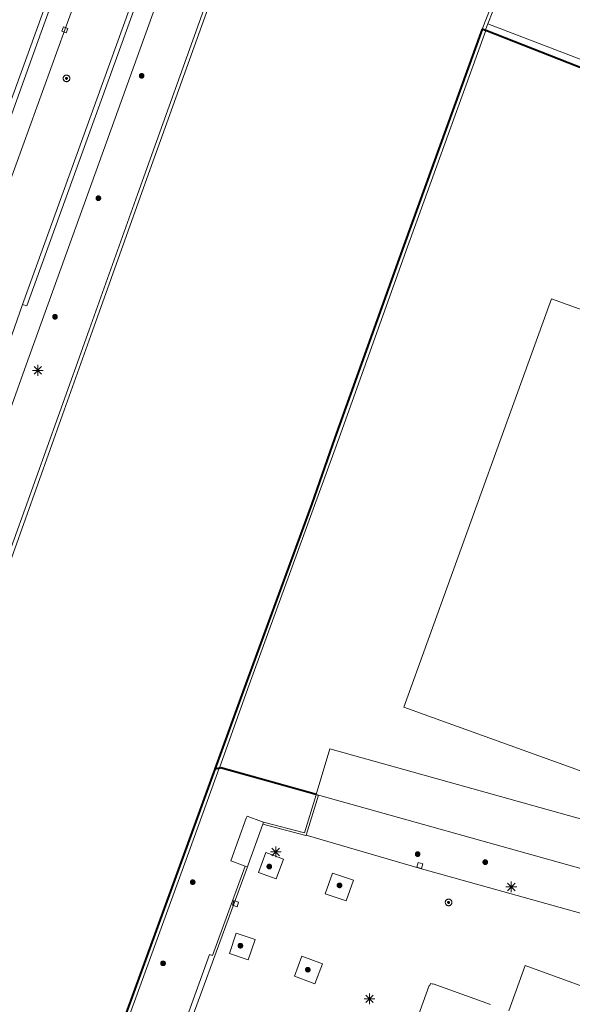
# Model space of a CAD drawing. Header units: metres. Extents: x 135779 to 137489, y 452643 to 455118.
# Tile 111 of 256: x 136425 to 136476, y 453347 to 453439. Entities that reach past the tile are written whole.
import ezdxf

# ---------------------------------------------------------------- set-up
doc = ezdxf.new("R2010")
doc.units = ezdxf.units.M
doc.linetypes.add('DGN_Style_4', pattern=[89.853097, 44.898487, -22.449243, 0.056123, -22.449243])
for name, color, linetype, lineweight in [('KTop_BTD_Groenvoorziening', 62, 'Continuous', 13), ('KTop_BTD_Groenvoorziening_heesters', 62, 'Continuous', 13), ('KTop_OBW_Overig Plus', 1, 'Continuous', 13), ('KTop_OTD_Gesloten verharding', 15, 'Continuous', 13), ('KTop_PAL_Lichtmast', 40, 'Continuous', 13), ('KTop_PND_Grondvlaksituatie van BAG-pand [tachy]', 1, 'Continuous', 13), ('KTop_PUT_Inspectie- of rioolput', 15, 'Continuous', 13), ('KTop_PUT_Kolk', 15, 'Continuous', 13), ('KTop_SHD_Damwand (l)', 1, 'Continuous', 40), ('KTop_SHD_Hek (l)', 15, 'DGN_Style_4', 40), ('KTop_SHD_Kademuur', 16, 'Continuous', 13), ('KTop_SHD_Muur', 15, 'Continuous', 13), ('KTop_SHD_Muur (l)', 15, 'Continuous', 40), ('KTop_VGO_Boom', 92, 'Continuous', 13), ('KTop_WGD_Fietspad', 40, 'Continuous', 13), ('KTop_WGD_Rijbaan_Lokale weg', 251, 'Continuous', 13), ('KTop_WGD_Voetpad', 251, 'Continuous', 13), ('KTop_WGD_Voetpad op trap', 251, 'Continuous', 13)]:
    doc.layers.add(name, color=color, linetype=linetype, lineweight=lineweight)

# ---------------------------------------------------------------- blocks, each defined once
blk = doc.blocks.new('PAL_Lichtmast')
at = {"layer": 'KTop_PAL_Lichtmast'}
for p, q in [((-0.354, -0.354), (0.354, 0.354)), ((0.354, -0.354), (-0.354, 0.354)), ((0, -0.5), (0, 0.5)), ((-0.5, 0), (0.5, 0))]:
    blk.add_line(p, q, dxfattribs=at)
blk = doc.blocks.new('PUT_Inspectie-_of_rioolput')
at = {"layer": 'KTop_PUT_Inspectie- of rioolput', "flags": 128}
for points in [[(0.31, 0), (0.308, 0.032), (0.303, 0.064), (0.294, 0.095), (0.283, 0.126), (0.268, 0.155), (0.25, 0.182), (0.23, 0.207), (0.207, 0.23), (0.182, 0.25), (0.154, 0.268), (0.126, 0.283), (0.095, 0.294), (0.064, 0.303), (0.032, 0.308), (0, 0.309), (-0.032, 0.308), (-0.064, 0.303), (-0.096, 0.294), (-0.126, 0.283), (-0.155, 0.268), (-0.182, 0.25), (-0.207, 0.23), (-0.23, 0.207), (-0.25, 0.182), (-0.268, 0.154), (-0.283, 0.126), (-0.294, 0.095), (-0.303, 0.064), (-0.308, 0.032), (-0.309, 0), (-0.308, -0.032), (-0.303, -0.064), (-0.294, -0.096), (-0.283, -0.126), (-0.268, -0.155), (-0.25, -0.182), (-0.23, -0.207), (-0.207, -0.23), (-0.182, -0.25), (-0.155, -0.268), (-0.126, -0.283), (-0.096, -0.294), (-0.064, -0.303), (-0.032, -0.308), (0, -0.309), (0.032, -0.308), (0.064, -0.303), (0.095, -0.294), (0.126, -0.283), (0.155, -0.268), (0.182, -0.25), (0.207, -0.23), (0.23, -0.207), (0.25, -0.182), (0.268, -0.155), (0.283, -0.126), (0.294, -0.096), (0.303, -0.064), (0.308, -0.032), (0.31, 0)], [(0.095, 0), (0.094, 0.009), (0.092, 0.019), (0.09, 0.029), (0.086, 0.038), (0.082, 0.047), (0.076, 0.055), (0.07, 0.063), (0.063, 0.07), (0.055, 0.076), (0.047, 0.082), (0.038, 0.086), (0.029, 0.09), (0.019, 0.092), (0.009, 0.094), (0, 0.094), (-0.01, 0.094), (-0.02, 0.092), (-0.029, 0.09), (-0.039, 0.086), (-0.048, 0.082), (-0.056, 0.076), (-0.064, 0.07), (-0.071, 0.063), (-0.077, 0.055), (-0.082, 0.047), (-0.087, 0.038), (-0.09, 0.029), (-0.093, 0.019), (-0.094, 0.009), (-0.095, 0), (-0.094, -0.01), (-0.093, -0.02), (-0.09, -0.029), (-0.087, -0.039), (-0.082, -0.048), (-0.077, -0.056), (-0.071, -0.064), (-0.064, -0.071), (-0.056, -0.077), (-0.047, -0.082), (-0.039, -0.087), (-0.029, -0.09), (-0.02, -0.093), (-0.01, -0.094), (0, -0.095), (0.009, -0.094), (0.019, -0.093), (0.029, -0.09), (0.038, -0.087), (0.047, -0.082), (0.055, -0.077), (0.063, -0.071), (0.07, -0.064), (0.076, -0.056), (0.082, -0.047), (0.086, -0.039), (0.09, -0.029), (0.092, -0.02), (0.094, -0.01), (0.095, 0)], [(0.035, 0), (0.034, 0.003), (0.034, 0.007), (0.033, 0.01), (0.031, 0.014), (0.03, 0.017), (0.028, 0.02), (0.026, 0.023), (0.023, 0.026), (0.02, 0.028), (0.017, 0.03), (0.014, 0.031), (0.01, 0.033), (0.007, 0.034), (0.003, 0.034), (0, 0.034), (-0.004, 0.034), (-0.007, 0.034), (-0.011, 0.033), (-0.014, 0.031), (-0.018, 0.03), (-0.021, 0.028), (-0.023, 0.026), (-0.026, 0.023), (-0.028, 0.02), (-0.03, 0.017), (-0.032, 0.014), (-0.033, 0.01), (-0.034, 0.007), (-0.035, 0.003), (-0.035, 0), (-0.035, -0.004), (-0.034, -0.007), (-0.033, -0.011), (-0.032, -0.014), (-0.03, -0.018), (-0.028, -0.021), (-0.026, -0.023), (-0.023, -0.026), (-0.021, -0.028), (-0.017, -0.03), (-0.014, -0.032), (-0.011, -0.033), (-0.007, -0.034), (-0.004, -0.035), (0, -0.035), (0.003, -0.035), (0.007, -0.034), (0.01, -0.033), (0.014, -0.032), (0.017, -0.03), (0.02, -0.028), (0.023, -0.026), (0.026, -0.023), (0.028, -0.021), (0.03, -0.017), (0.031, -0.014), (0.033, -0.011), (0.034, -0.007), (0.034, -0.004), (0.035, 0)], [(0.01, 0.02), (0.007, 0.02), (0.005, 0.021), (0.003, 0.022), (0.001, 0.022), (-0.001, 0.022), (-0.004, 0.022), (-0.006, 0.021), (-0.008, 0.02), (-0.01, 0.019), (-0.012, 0.018), (-0.014, 0.017), (-0.016, 0.015), (-0.017, 0.013), (-0.019, 0.012), (-0.02, 0.009), (-0.021, 0.007), (-0.022, 0.005), (-0.022, 0.003), (-0.022, 0.001), (-0.022, -0.001), (-0.022, -0.004), (-0.022, -0.006), (-0.021, -0.008), (-0.02, -0.01), (-0.019, -0.012), (-0.017, -0.014), (-0.016, -0.016), (-0.014, -0.017), (-0.012, -0.019), (-0.01, -0.02), (-0.008, -0.021), (-0.006, -0.022), (-0.003, -0.022), (-0.001, -0.022), (0.001, -0.022), (0.003, -0.022), (0.005, -0.022), (0.008, -0.021), (0.01, -0.02), (0.012, -0.019), (0.014, -0.017), (0.015, -0.016), (0.017, -0.014), (0.018, -0.012), (0.02, -0.01), (0.02, -0.008), (0.021, -0.006), (0.022, -0.003), (0.022, -0.001), (0.022, 0.001), (0.022, 0.003), (0.021, 0.005), (0.02, 0.008), (0.019, 0.01), (0.018, 0.012), (0.017, 0.014), (0.015, 0.015), (0.013, 0.017), (0.012, 0.018), (0.01, 0.02)]]:
    blk.add_lwpolyline(points, dxfattribs=at)
blk = doc.blocks.new('PUT_Kolk')
at = {"layer": 'KTop_PUT_Kolk', "flags": 128}
blk.add_lwpolyline([(0.225, -0.225), (0.225, 0.225), (-0.225, 0.225), (-0.225, -0.225), (0.225, -0.225)], dxfattribs=at)
blk = doc.blocks.new('VGO_Boom')
at = {"layer": 'KTop_VGO_Boom', "flags": 128}
for points in [[(0.215, 0), (0.214, 0.022), (0.21, 0.045), (0.204, 0.066), (0.196, 0.087), (0.186, 0.108), (0.174, 0.126), (0.16, 0.144), (0.144, 0.16), (0.126, 0.174), (0.107, 0.186), (0.087, 0.196), (0.066, 0.204), (0.045, 0.21), (0.022, 0.214), (-0.001, 0.215), (-0.023, 0.214), (-0.045, 0.21), (-0.067, 0.204), (-0.088, 0.196), (-0.108, 0.186), (-0.127, 0.174), (-0.144, 0.16), (-0.16, 0.144), (-0.174, 0.126), (-0.187, 0.107), (-0.197, 0.087), (-0.205, 0.066), (-0.211, 0.045), (-0.214, 0.022), (-0.215, -0.001), (-0.214, -0.023), (-0.211, -0.045), (-0.205, -0.067), (-0.197, -0.088), (-0.187, -0.108), (-0.174, -0.127), (-0.16, -0.144), (-0.144, -0.16), (-0.127, -0.174), (-0.108, -0.187), (-0.088, -0.197), (-0.067, -0.205), (-0.045, -0.211), (-0.023, -0.214), (0, -0.215), (0.022, -0.214), (0.045, -0.211), (0.066, -0.205), (0.087, -0.197), (0.108, -0.187), (0.126, -0.174), (0.144, -0.16), (0.16, -0.144), (0.174, -0.127), (0.186, -0.108), (0.196, -0.088), (0.204, -0.067), (0.21, -0.045), (0.214, -0.023), (0.215, -0.001)], [(0.155, 0), (0.154, 0.016), (0.152, 0.032), (0.147, 0.048), (0.142, 0.063), (0.134, 0.078), (0.125, 0.091), (0.115, 0.104), (0.104, 0.115), (0.091, 0.125), (0.077, 0.134), (0.063, 0.142), (0.048, 0.147), (0.032, 0.152), (0.016, 0.154), (-0.001, 0.155), (-0.017, 0.154), (-0.033, 0.152), (-0.048, 0.147), (-0.064, 0.142), (-0.078, 0.134), (-0.092, 0.125), (-0.104, 0.115), (-0.116, 0.104), (-0.126, 0.091), (-0.135, 0.077), (-0.142, 0.063), (-0.148, 0.048), (-0.152, 0.032), (-0.155, 0.016), (-0.155, -0.001), (-0.155, -0.017), (-0.152, -0.033), (-0.148, -0.048), (-0.142, -0.064), (-0.135, -0.078), (-0.126, -0.092), (-0.116, -0.104), (-0.104, -0.116), (-0.092, -0.126), (-0.078, -0.135), (-0.064, -0.142), (-0.048, -0.148), (-0.033, -0.152), (-0.017, -0.155), (0, -0.155), (0.016, -0.155), (0.032, -0.152), (0.048, -0.148), (0.063, -0.142), (0.078, -0.135), (0.091, -0.126), (0.104, -0.116), (0.115, -0.104), (0.125, -0.092), (0.134, -0.078), (0.142, -0.064), (0.147, -0.048), (0.152, -0.033), (0.154, -0.017), (0.155, -0.001)], [(0.095, 0), (0.094, 0.01), (0.093, 0.02), (0.09, 0.029), (0.087, 0.039), (0.082, 0.048), (0.077, 0.056), (0.071, 0.064), (0.064, 0.071), (0.056, 0.077), (0.047, 0.082), (0.039, 0.087), (0.029, 0.09), (0.02, 0.093), (0.01, 0.094), (-0.001, 0.095), (-0.01, 0.094), (-0.02, 0.093), (-0.03, 0.09), (-0.039, 0.087), (-0.048, 0.082), (-0.056, 0.077), (-0.064, 0.071), (-0.071, 0.064), (-0.077, 0.056), (-0.083, 0.047), (-0.087, 0.039), (-0.091, 0.029), (-0.093, 0.02), (-0.095, 0.01), (-0.095, -0.001), (-0.095, -0.01), (-0.093, -0.02), (-0.091, -0.03), (-0.087, -0.039), (-0.083, -0.048), (-0.077, -0.056), (-0.071, -0.064), (-0.064, -0.071), (-0.056, -0.077), (-0.048, -0.083), (-0.039, -0.087), (-0.03, -0.091), (-0.02, -0.093), (-0.01, -0.095), (0, -0.095), (0.01, -0.095), (0.02, -0.093), (0.029, -0.091), (0.039, -0.087), (0.048, -0.083), (0.056, -0.077), (0.064, -0.071), (0.071, -0.064), (0.077, -0.056), (0.082, -0.048), (0.087, -0.039), (0.09, -0.03), (0.093, -0.02), (0.094, -0.01), (0.095, -0.001)], [(0.035, 0), (0.035, 0.004), (0.034, 0.007), (0.033, 0.011), (0.032, 0.014), (0.03, 0.018), (0.028, 0.021), (0.026, 0.023), (0.023, 0.026), (0.021, 0.028), (0.017, 0.03), (0.014, 0.032), (0.011, 0.033), (0.007, 0.034), (0.004, 0.035), (-0.001, 0.035), (-0.004, 0.035), (-0.008, 0.034), (-0.011, 0.033), (-0.015, 0.032), (-0.018, 0.03), (-0.021, 0.028), (-0.024, 0.026), (-0.027, 0.023), (-0.029, 0.021), (-0.031, 0.017), (-0.032, 0.014), (-0.034, 0.011), (-0.035, 0.007), (-0.035, 0.004), (-0.035, -0.001), (-0.035, -0.004), (-0.035, -0.008), (-0.034, -0.011), (-0.032, -0.015), (-0.031, -0.018), (-0.029, -0.021), (-0.027, -0.024), (-0.024, -0.027), (-0.021, -0.029), (-0.018, -0.031), (-0.015, -0.032), (-0.011, -0.034), (-0.008, -0.035), (-0.004, -0.035), (0, -0.035), (0.004, -0.035), (0.007, -0.035), (0.011, -0.034), (0.014, -0.032), (0.018, -0.031), (0.021, -0.029), (0.023, -0.027), (0.026, -0.024), (0.028, -0.021), (0.03, -0.018), (0.032, -0.015), (0.033, -0.011), (0.034, -0.008), (0.035, -0.004), (0.035, 0)]]:
    blk.add_lwpolyline(points, dxfattribs=at)

msp = doc.modelspace()

# ---------------------------------------------------------------- linework, layer by layer
at = {"layer": 'KTop_BTD_Groenvoorziening', "flags": 128}
for points in [[(136562.356, 453458.746), (136561.729, 453458.892), (136558.806, 453448.529), (136552.258, 453425.718), (136547.362, 453408.962), (136537.822, 453412.445), (136520.121, 453419.026), (136507.108, 453423.757), (136500, 453426.396), (136496.699, 453427.601), (136468.212, 453438.516)], [(136468.019, 453437.882), (136483.227, 453431.888), (136500, 453425.771), (136521.624, 453417.82)], [(136452.249, 453366.816), (136443.319, 453369.297), (136443.24, 453369.319)], [(136448.531, 453358.983), (136449.219, 453360.833), (136447.574, 453361.444), (136446.887, 453359.594), (136448.531, 453358.983)], [(136453.09, 453357.599), (136455.046, 453356.931), (136455.702, 453358.852), (136453.747, 453359.521), (136453.09, 453357.599)], [(136444.8, 453353.933), (136444.173, 453352.045), (136445.931, 453351.461), (136446.558, 453353.349), (136444.8, 453353.933)], [(136452.134, 453349.23), (136452.826, 453351.095), (136450.925, 453351.802), (136450.232, 453349.937), (136451.882, 453349.324), (136452.134, 453349.23)]]:
    msp.add_lwpolyline(points, dxfattribs=at)
at = {"layer": 'KTop_BTD_Groenvoorziening_heesters', "flags": 128}
msp.add_lwpolyline([(136451.305, 453363.066), (136455.868, 453361.73), (136461.809, 453359.991), (136479.495, 453355.054), (136498.285, 453349.793), (136500, 453349.317), (136506.051, 453347.638)], dxfattribs=at)
at = {"layer": 'KTop_OBW_Overig Plus', "flags": 128}
for points in [[(136503.722, 453357.037), (136500, 453358.078), (136453.521, 453371.071), (136452.256, 453366.84), (136452.249, 453366.816)], [(136452.248, 453366.789), (136452.241, 453366.791), (136452.249, 453366.816)], [(136452.455, 453366.781), (136452.361, 453366.809), (136452.347, 453366.761), (136452.248, 453366.789)], [(136503.722, 453357.037), (136502.507, 453352.762), (136500, 453353.464), (136452.578, 453366.745), (136452.455, 453366.781)]]:
    msp.add_lwpolyline(points, dxfattribs=at)
at = {"layer": 'KTop_OTD_Gesloten verharding', "flags": 128}
for points in [[(136467.692, 453438.008), (136460.411, 453417.884), (136453.994, 453400), (136451.851, 453393.861), (136445.691, 453377.141), (136442.822, 453369.198)], [(136443.24, 453369.319), (136446.02, 453377.021), (136454.367, 453400), (136460.74, 453417.764), (136468.019, 453437.882)], [(136467.972, 453437.901), (136468.019, 453437.882)], [(136443.24, 453369.319), (136443.225, 453369.278)]]:
    msp.add_lwpolyline(points, dxfattribs=at)
at = {"layer": 'KTop_PND_Grondvlaksituatie van BAG-pand [tachy]', "flags": 128}
for points in [[(136499.662, 453403.683), (136474.121, 453412.923), (136469.448, 453400), (136460.389, 453374.951), (136498.408, 453361.267), (136500, 453365.669), (136506.917, 453384.796), (136508.088, 453384.376), (136508.298, 453384.959), (136507.128, 453385.379), (136512.141, 453399.241), (136510.086, 453400), (136500.305, 453403.452)], [(136499.121, 453340.961), (136471.671, 453350.921), (136470.151, 453346.701)], [(136468.459, 453347.312), (136463.121, 453349.241), (136463.091, 453349.181), (136462.891, 453349.261), (136462.821, 453349.061), (136462.761, 453349.081), (136458.542, 453337.358)]]:
    msp.add_lwpolyline(points, dxfattribs=at)
at = {"layer": 'KTop_SHD_Damwand (l)', "flags": 128}
for points in [[(136467.692, 453438.008), (136460.411, 453417.884), (136453.994, 453400)], [(136453.994, 453400), (136451.851, 453393.861), (136445.691, 453377.141), (136442.822, 453369.198)], [(136442.822, 453369.198), (136440.201, 453361.941), (136426.051, 453323.091), (136414.531, 453290.951), (136402.501, 453257.511), (136394.295, 453234.53)]]:
    msp.add_lwpolyline(points, dxfattribs=at)
at = {"layer": 'KTop_SHD_Hek (l)', "flags": 128}
for points in [[(136467.972, 453437.901), (136467.786, 453437.974), (136467.692, 453438.008)], [(136468.019, 453437.882), (136467.972, 453437.901)], [(136500, 453425.771), (136483.227, 453431.888), (136468.019, 453437.882)], [(136443.225, 453369.278), (136442.822, 453369.198)], [(136443.319, 453369.297), (136443.225, 453369.278)], [(136452.256, 453366.84), (136443.391, 453369.311), (136443.319, 453369.297)]]:
    msp.add_lwpolyline(points, dxfattribs=at)
at = {"layer": 'KTop_SHD_Kademuur', "flags": 128}
for points in [[(136468.212, 453438.516), (136470.06, 453443.243), (136471.074, 453443.694), (136483.684, 453439.368), (136500, 453433.503), (136502.554, 453432.537), (136514.003, 453428.359), (136516.037, 453434.589), (136519.136, 453433.507), (136516.249, 453425.261), (136515.912, 453424.299), (136515.242, 453424.544), (136502.262, 453429.297), (136502.177, 453429.062), (136516.091, 453424.031), (136519.373, 453433.424), (136519.489, 453433.757), (136521.701, 453440.931), (136517.711, 453446.681), (136517.266, 453446.866), (136500, 453453.091), (136481.063, 453459.983)], [(136483.786, 453439.65), (136471.051, 453444.043), (136469.818, 453443.458), (136467.692, 453438.008)], [(136468.212, 453438.516), (136467.972, 453437.901)], [(136467.692, 453438.008), (136467.786, 453437.974), (136467.972, 453437.901)], [(136442.822, 453369.198), (136440.201, 453361.941), (136426.051, 453323.091), (136414.531, 453290.951), (136402.501, 453257.511), (136394.295, 453234.53), (136390.533, 453224.084), (136389.484, 453221.17), (136389.376, 453220.87)], [(136443.225, 453369.278), (136440.53, 453361.822), (136426.38, 453322.972), (136418.145, 453299.999)], [(136443.225, 453369.278), (136442.822, 453369.198)]]:
    msp.add_lwpolyline(points, dxfattribs=at)
at = {"layer": 'KTop_SHD_Kademuur'}
for points in [[(136377.388, 453260.542, 1.004), (136380.28, 453268.616, 1.013), (136382.671, 453275.331, 0.996), (136387.102, 453287.343, 1.001), (136391.012, 453298.128, 0.972), (136396.478, 453313.337, 0.993), (136404.33, 453335.108, 1.001), (136409.453, 453349.374, 1.004), (136413.945, 453362.017, 0.987), (136417.592, 453372.075, 1.023), (136420.63, 453380.584, 1.01), (136423.129, 453387.718, 1.058), (136428.245, 453402.003, 1.182), (136431.125, 453410.037, 1.173), (136435.617, 453422.646, 1.192), (136442.541, 453441.959, 1.181), (136450.013, 453462.735, 1.186), (136456.392, 453480.399, 1.177), (136464.494, 453499.594, 1.165), (136465.785, 453502.653, 1.165), (136477.003, 453533.412, 1.1)], [(136377.774, 453260.521, 0.952), (136380.621, 453268.594, 1.008), (136382.931, 453274.965, 1.008), (136387.448, 453287.381, 0.974), (136391.506, 453298.455, 0.971), (136396.725, 453313.126, 0.991), (136404.82, 453335.689, 1.012), (136410.267, 453350.918, 1.019), (136412.444, 453356.955, 1.008), (136417.836, 453371.981, 1.017), (136421.398, 453381.894, 1.075), (136422.905, 453386.026, 1.048), (136428.648, 453402.142, 1.158), (136431.456, 453409.944, 1.17), (136436.51, 453424.123, 1.204), (136442.877, 453441.902, 1.191), (136450.327, 453462.594, 1.174), (136456.713, 453480.282, 1.177), (136466.152, 453502.522, 1.149), (136477.11, 453532.872, 1.118)]]:
    msp.add_polyline3d(points, dxfattribs=at)
at = {"layer": 'KTop_SHD_Muur', "flags": 128}
for points in [[(136447.353, 453364.267), (136451.156, 453363.26), (136452.248, 453366.789)], [(136452.455, 453366.781), (136451.305, 453363.066)], [(136447.353, 453364.267), (136447.284, 453364.077)], [(136447.284, 453364.077), (136451.29, 453363.017), (136451.305, 453363.066)], [(136438.16, 453340.426), (136442.324, 453351.966), (136442.609, 453351.863), (136444.936, 453358.21), (136445.655, 453360.171)], [(136438.573, 453340.276), (136445.843, 453360.103)], [(136445.843, 453360.103), (136445.655, 453360.171)]]:
    msp.add_lwpolyline(points, dxfattribs=at)
at = {"layer": 'KTop_SHD_Muur (l)', "flags": 128}
msp.add_lwpolyline([(136445.915, 453360.301), (136445.914, 453360.299)], dxfattribs=at)
at = {"layer": 'KTop_WGD_Fietspad', "flags": 128}
for points in [[(136510.343, 453641.5), (136500.202, 453613.48), (136500, 453612.921), (136484.254, 453569.457), (136476.402, 453547.89), (136475.912, 453546.539), (136464.723, 453515.724), (136457.337, 453495.221), (136455.739, 453490.839), (136441.306, 453451.261), (136425.268, 453406.795), (136422.83, 453400), (136414.587, 453377.025), (136413.444, 453373.821), (136399.074, 453333.543), (136389.224, 453305.715), (136383.243, 453288.869), (136381.144, 453282.957), (136371.373, 453255.136), (136370.189, 453251.609), (136367.576, 453241.523)], [(136419.441, 453419.248), (136444.319, 453487.865), (136444.723, 453489)], [(136424.94, 453412.391), (136425.336, 453412.286), (136439.683, 453451.955), (136453.193, 453489.419), (136452.875, 453489.529)]]:
    msp.add_lwpolyline(points, dxfattribs=at)
at = {"layer": 'KTop_WGD_Rijbaan_Lokale weg', "flags": 128}
for points in [[(136452.875, 453489.529), (136439.299, 453452.094), (136424.94, 453412.391)], [(136422.329, 453419.938), (136423.668, 453423.553), (136428.875, 453437.943), (136435.243, 453455.459), (136440.44, 453469.826), (136446.327, 453486.053), (136446.767, 453487.298)], [(136424.94, 453412.391), (136423.932, 453409.551)]]:
    msp.add_lwpolyline(points, dxfattribs=at)
at = {"layer": 'KTop_WGD_Voetpad', "flags": 128}
msp.add_lwpolyline([(136446.767, 453487.298), (136446.759, 453487.282), (136446.628, 453487.119), (136446.446, 453487.016), (136446.239, 453486.987), (136444.958, 453487.389), (136444.818, 453487.392), (136444.698, 453487.319), (136444.648, 453487.236), (136426.671, 453437.741), (136420.765, 453421.327), (136420.747, 453421.082), (136420.98, 453421.011), (136422.156, 453420.602), (136422.202, 453420.557), (136422.32, 453420.371), (136422.364, 453420.155), (136422.329, 453419.938)], dxfattribs=at)
at = {"layer": 'KTop_WGD_Voetpad op trap', "flags": 128}
for points in [[(136445.655, 453360.171), (136444.303, 453360.659), (136445.743, 453364.632), (136445.818, 453364.828), (136447.148, 453364.321), (136447.353, 453364.267)], [(136445.843, 453360.103), (136445.915, 453360.301), (136447.284, 453364.077)]]:
    msp.add_lwpolyline(points, dxfattribs=at)

# ---------------------------------------------------------------- block references
at = {"layer": 'KTop_PAL_Lichtmast'}
for p in [(136426.361, 453406.28), (136448.485, 453361.495), (136470.389, 453358.24), (136457.205, 453347.83)]:
    msp.add_blockref('PAL_Lichtmast', p, dxfattribs=at)
at = {"layer": 'KTop_PUT_Inspectie- of rioolput'}
for p, rotation in [((136429.028, 453433.436), 160.107418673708), ((136464.56, 453356.798), 160.0717371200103)]:
    msp.add_blockref('PUT_Inspectie-_of_rioolput', p, dxfattribs=dict(at, rotation=rotation))
at = {"layer": 'KTop_PUT_Kolk'}
for p, rotation in [((136428.875, 453437.944), 340.0210939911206), ((136461.876, 453360.232), 164.4728369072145), ((136444.744, 453356.685), 72.17568509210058)]:
    msp.add_blockref('PUT_Kolk', p, dxfattribs=dict(at, rotation=rotation))
at = {"layer": 'KTop_VGO_Boom'}
for p in [(136436.016, 453433.673), (136431.992, 453422.289), (136427.959, 453411.267), (136461.682, 453361.292), (136467.965, 453360.541), (136447.885, 453360.131), (136440.765, 453358.681), (136454.415, 453358.381), (136445.195, 453352.771), (136438.005, 453351.131), (136451.465, 453350.541)]:
    msp.add_blockref('VGO_Boom', p, dxfattribs=at)

doc.saveas('drawing.dxf')
